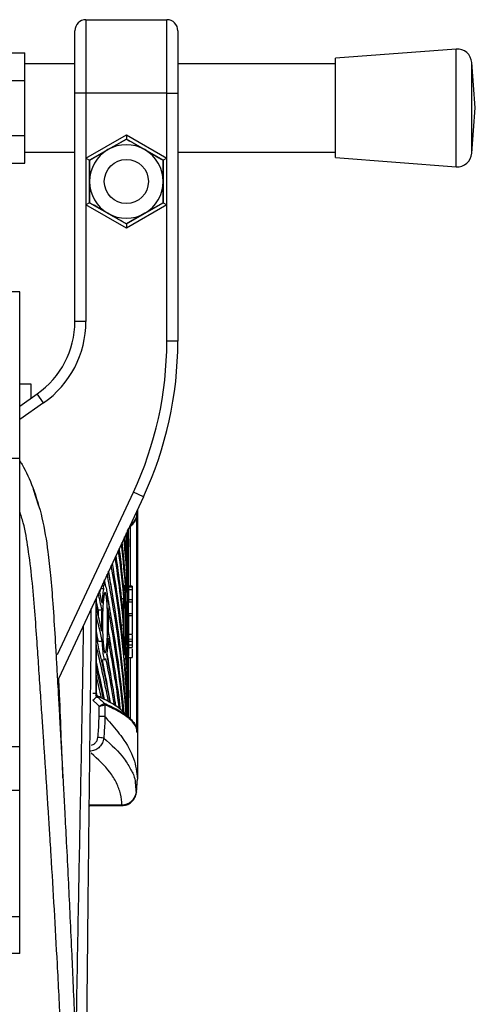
# Model space of a CAD drawing. Header units: millimetres. Extents: x 0 to 420, y 0 to 297.
# Tile 62 of 63: x 330 to 335, y 244 to 255. Entities that reach past the tile are written whole.
import ezdxf

# ---------------------------------------------------------------- set-up
doc = ezdxf.new("R2010")
doc.units = ezdxf.units.MM

msp = doc.modelspace()

# ---------------------------------------------------------------- linework, layer by layer
at = {"color": 7, "linetype": 'Continuous', "lineweight": 25}
for p, q in [((330.52868, 255.16589), (330.52868, 254.35772)), ((330.52868, 255.16589), (331.41767, 255.16589)), ((331.41767, 254.35772), (331.41767, 255.16589)), ((330.40746, 254.35772), (330.40746, 255.04467)), ((331.5389, 255.04467), (331.5389, 254.35772)), ((334.59474, 254.84263), (333.27065, 254.7416)), ((334.59474, 253.54955), (334.59474, 254.84263)), ((329.37383, 254.80267), (329.85874, 254.80267)), ((329.85874, 254.49938), (329.85874, 254.80267)), ((333.27065, 253.65057), (333.27065, 254.7416)), ((330.40746, 254.68099), (329.85874, 254.68099)), ((333.27065, 254.68099), (331.5389, 254.68099)), ((334.80617, 254.19609), (334.7682, 254.69376)), ((334.7682, 253.69842), (334.7682, 254.69376)), ((329.37383, 254.49938), (329.85874, 254.49938)), ((329.85874, 253.8928), (329.85874, 254.49938)), ((330.52868, 254.35772), (330.40746, 254.35772)), ((330.40746, 251.84844), (330.40746, 254.35772)), ((330.52868, 254.35772), (330.52868, 253.64455)), ((331.41767, 254.35772), (330.52868, 254.35772)), ((331.41767, 254.35772), (331.5389, 254.35772)), ((331.41767, 253.64455), (331.41767, 254.35772)), ((331.5389, 254.35772), (331.5389, 251.63127)), ((334.7682, 253.69842), (334.80617, 254.19609)), ((329.37383, 253.8928), (329.85874, 253.8928)), ((329.85874, 253.58951), (329.85874, 253.8928)), ((330.52868, 253.64455), (330.97318, 253.90117)), ((330.97318, 253.90117), (331.41767, 253.64455)), ((330.97318, 253.90117), (330.97318, 253.85451)), ((330.97318, 253.85451), (330.56909, 253.62122)), ((330.77114, 253.73787), (330.97318, 253.85451)), ((331.37726, 253.62122), (330.97318, 253.85451)), ((329.85874, 253.71119), (330.40746, 253.71119)), ((330.52868, 253.64455), (330.52868, 253.13129)), ((330.52868, 253.64455), (330.56909, 253.62122)), ((330.56909, 253.62122), (330.77114, 253.73787)), ((331.41767, 253.64455), (331.37726, 253.62122)), ((331.41767, 253.13129), (331.41767, 253.64455)), ((331.5389, 253.71119), (333.27065, 253.71119)), ((333.27065, 253.65057), (334.59474, 253.54955)), ((329.37383, 253.58951), (329.85874, 253.58951)), ((330.56909, 253.38792), (330.56909, 253.62122)), ((330.56909, 253.62122), (330.56909, 253.15462)), ((331.37726, 253.62122), (331.37726, 253.38792)), ((331.37726, 253.15462), (331.37726, 253.62122)), ((330.56909, 253.15462), (330.56909, 253.38792)), ((331.37726, 253.38792), (331.37726, 253.15462)), ((330.56909, 253.15462), (330.52868, 253.13129)), ((330.52868, 253.13129), (330.52868, 251.84844)), ((330.97318, 252.87466), (330.52868, 253.13129)), ((330.56909, 253.15462), (330.97318, 252.92132)), ((330.97318, 252.92132), (331.37726, 253.15462)), ((331.41767, 253.13129), (330.97318, 252.87466)), ((331.37726, 253.15462), (331.17522, 253.03797)), ((331.37726, 253.15462), (331.41767, 253.13129)), ((331.41767, 251.63127), (331.41767, 253.13129)), ((331.17522, 253.03797), (330.97318, 252.92132)), ((330.97318, 252.92132), (330.97318, 252.87466)), ((329.80133, 252.17566), (328.58907, 252.17566)), ((329.80133, 250.34428), (329.80133, 252.17566)), ((330.52868, 251.84844), (330.40746, 251.84844)), ((331.5389, 251.63127), (331.41767, 251.63127)), ((329.80133, 251.16545), (329.92256, 251.16545)), ((329.92256, 251.16545), (329.92256, 251.00406)), ((329.80133, 250.91918), (329.99391, 251.05403)), ((330.06344, 250.95472), (329.99391, 251.05403)), ((330.06344, 250.95472), (329.80133, 250.77119)), ((329.80133, 250.34428), (328.58907, 250.34428)), ((329.80133, 247.1751), (329.80133, 250.34428)), ((330.01051, 249.82013), (329.9537, 250.00158)), ((330.21788, 248.18935), (331.05043, 249.97476)), ((331.1603, 249.92353), (331.05043, 249.97476)), ((331.1603, 249.92353), (330.23056, 247.92969)), ((331.0944, 249.78221), (331.0944, 249.74786)), ((331.0944, 249.74784), (331.0944, 249.74786)), ((331.0944, 249.74786), (331.0944, 247.32992)), ((331.08728, 247.33696), (331.08728, 249.74082)), ((330.998, 249.57548), (331.02154, 249.59896)), ((331.0135, 249.60016), (331.0135, 248.94014)), ((330.99742, 249.46), (330.99742, 249.37445)), ((330.99742, 249.12759), (330.99742, 249.37445)), ((330.99573, 249.24259), (330.98901, 249.24258)), ((330.99573, 248.99577), (330.99573, 249.24259)), ((330.99742, 248.928), (330.99742, 249.12759)), ((330.68346, 248.90094), (330.68015, 248.8791)), ((330.69073, 248.91652), (330.72651, 248.91634)), ((330.95805, 248.94493), (330.94212, 248.94521)), ((330.99573, 248.91019), (330.98901, 248.91017)), ((330.99573, 248.66336), (330.99573, 248.91019)), ((330.99632, 248.90108), (330.99632, 248.78867)), ((331.03783, 248.90108), (330.99632, 248.90108)), ((331.03783, 248.92765), (330.99647, 248.92801)), ((331.03783, 248.93993), (330.99742, 248.94028)), ((331.03783, 248.93038), (330.99742, 248.9306)), ((331.03783, 248.93993), (331.03783, 248.93038)), ((331.03783, 248.93038), (331.03783, 248.92765)), ((331.03783, 248.92765), (331.03783, 248.90108)), ((331.03783, 248.90108), (331.03783, 248.78867)), ((330.63905, 248.8057), (330.63905, 247.76069)), ((330.63984, 248.80738), (330.63984, 248.71971)), ((330.90658, 248.80639), (330.94705, 248.80639)), ((331.03783, 248.78867), (330.99632, 248.78867)), ((331.03783, 248.78867), (331.03783, 248.76407)), ((330.66493, 248.67964), (330.70558, 248.6797)), ((331.03783, 248.76407), (330.99641, 248.76374)), ((331.03783, 248.76407), (331.03783, 248.63768)), ((330.63984, 248.6274), (330.63984, 248.38731)), ((330.99573, 248.57778), (330.98901, 248.57776)), ((330.99573, 248.33096), (330.99573, 248.57778)), ((331.03783, 248.61265), (330.9971, 248.61267)), ((331.03783, 248.63768), (330.99718, 248.63804)), ((330.99742, 248.50907), (330.99742, 248.6109)), ((331.03783, 248.63768), (331.03783, 248.61265)), ((331.03783, 248.61265), (331.03783, 248.58589)), ((331.03783, 248.61265), (331.03783, 248.41805)), ((330.9027, 248.51522), (330.94317, 248.51532)), ((331.03783, 248.3559), (330.99641, 248.35623)), ((331.03783, 248.40901), (330.99699, 248.40934)), ((331.03783, 248.41098), (330.99703, 248.41134)), ((330.99742, 248.41133), (330.99742, 248.41274)), ((330.99742, 248.26526), (330.99742, 248.40124)), ((331.03783, 248.41098), (331.03783, 248.40901)), ((331.03783, 248.40901), (331.03783, 248.3559)), ((331.03783, 248.3559), (331.03783, 248.3313)), ((330.63984, 248.295), (330.63984, 248.0549)), ((330.66766, 248.33495), (330.70831, 248.33501)), ((330.99632, 248.3313), (330.99632, 248.29313)), ((331.03783, 248.3313), (330.99632, 248.3313)), ((331.03783, 248.29313), (330.99632, 248.29313)), ((330.99647, 248.2662), (331.03783, 248.26656)), ((331.03783, 248.3313), (331.03783, 248.29313)), ((331.03783, 248.29313), (331.03783, 248.26656)), ((330.69967, 248.13246), (330.73962, 248.13315)), ((330.95544, 248.1328), (330.95808, 248.13284)), ((330.99742, 248.04481), (330.99742, 248.17705)), ((330.99742, 248.1549), (331.03783, 248.15525)), ((331.0135, 248.15142), (331.0135, 247.47489)), ((330.99742, 247.79796), (330.99742, 248.04481)), ((330.63984, 247.96259), (330.63984, 247.76035)), ((330.99742, 247.79796), (330.99742, 247.7124)), ((330.63905, 247.76069), (330.60346, 247.76069)), ((330.63905, 247.76069), (330.63984, 247.76035)), ((330.65182, 247.73161), (330.65147, 247.73175)), ((330.99742, 247.50288), (330.99742, 247.7124)), ((330.67286, 247.51233), (330.67286, 247.62003)), ((330.72983, 247.65393), (330.7295, 247.65384)), ((330.73688, 247.63675), (330.73662, 247.63674)), ((330.73662, 247.63674), (330.73662, 247.51218)), ((330.73662, 247.51218), (330.73662, 247.51218)), ((331.02154, 247.47882), (330.94041, 247.55976)), ((330.97069, 247.51235), (330.94901, 247.54175)), ((331.0944, 247.32992), (331.0944, 247.32993)), ((331.0944, 247.32992), (331.0944, 246.82109)), ((329.80133, 247.1751), (328.58907, 247.1751)), ((329.80133, 246.69463), (329.80133, 247.1751)), ((331.0944, 246.82109), (331.0944, 246.82108)), ((329.80133, 246.69463), (328.58907, 246.69463)), ((329.80133, 245.30621), (329.80133, 246.69463)), ((331.08334, 246.6794), (331.08332, 246.67824)), ((330.57025, 246.52517), (330.92405, 246.52826)), ((330.92402, 246.53537), (330.57041, 246.53229)), ((330.924, 246.53421), (330.92402, 246.53537)), ((330.92402, 246.53537), (330.92402, 246.53647)), ((329.80133, 245.30621), (328.58907, 245.30621)), ((329.80133, 244.90212), (329.80133, 245.30621)), ((329.80133, 244.90212), (328.58907, 244.90212)), ((329.80133, 244.90212), (328.58907, 244.90212)), ((329.80133, 244.90212), (328.58907, 244.90212))]:
    msp.add_line(p, q, dxfattribs=at)
at = {"color": 7, "linetype": 'Continuous', "lineweight": 25, "flags": 128}
for points in [[(330.65147, 247.73175), (330.69065, 247.69284), (330.69911, 247.68444), (330.72983, 247.65393)], [(330.67286, 247.62003), (330.65415, 247.63861), (330.6065, 247.68593)], [(330.54876, 245.00761), (330.54878, 245.00761), (330.54882, 245.00761)]]:
    msp.add_lwpolyline(points, dxfattribs=at)
at = {"color": 7, "linetype": 'Continuous', "lineweight": 25}
msp.add_circle((330.97318, 253.38792), 0.24245, dxfattribs=at)
for centre, radius, start, end in [((330.52868, 255.04467), 0.12123, 90, 180), ((331.41767, 255.04467), 0.12123, 0, 90), ((334.60704, 254.68146), 0.16163, 4.362914, 94.362914), ((330.97318, 253.38792), 0.40409, 60, 120), ((330.97318, 253.38792), 0.40409, 120, 180), ((330.97318, 253.38792), 0.40409, 0, 60), ((334.60704, 253.71072), 0.16163, 265.637086, 355.637086), ((330.97318, 253.38792), 0.40409, 180, 240), ((330.97318, 253.38792), 0.40409, 300, 0), ((330.97318, 253.38792), 0.40409, 240, 300), ((329.43765, 251.84844), 0.96981, 305, 0), ((329.43765, 251.84844), 1.09103, 305, 0), ((327.49804, 251.63127), 3.91963, 335, 0), ((327.49804, 251.63127), 4.04086, 335, 0), ((328.60077, 249.69906), 2.84177, 314.894576, 316.189069), ((330.71224, 247.63663), 0.02438, 0.277753, 44.920631), ((330.71271, 247.63688), 0.02417, 359.696271, 44.891987), ((328.35618, 223.62287), 23.76625, 84.281638, 84.435221), ((328.48637, 246.95569), 2.6115, 353.951634, 357.045487), ((330.92285, 246.69789), 0.16142, 270.414608, 353.820729), ((330.92286, 246.69678), 0.16141, 270.410746, 353.821446)]:
    msp.add_arc(centre, radius, start, end, dxfattribs=at)
for centre, major_axis, ratio, start_param, end_param in [((261.67252, 248.3872), (69.32413, 0.79043), 0.41416896, 0.00226265, 0.01300248), ((261.67252, 249.78243), (69.32413, -0.79043), 0.41416896, 0.0047223, 0.01983304), ((261.67252, 248.71961), (69.32413, 0.79043), 0.41416896, 6.27846301, 6.28537224), ((261.67252, 250.11484), (69.32413, -0.79043), 0.41416896, 0.0047223, 0.00869473), ((261.67252, 248.7852), (69.32413, -0.79043), 0.41416896, 0.03050468, 0.04974913), ((261.67252, 247.72239), (69.32413, 0.79043), 0.41416896, 0.00226265, 0.03325557), ((261.67252, 249.11761), (69.32413, -0.79043), 0.41416896, 0.01170725, 0.04016925), ((261.67252, 248.05479), (69.32413, 0.79043), 0.41416896, 0.00226265, 0.02335876), ((261.67252, 249.45002), (69.32413, -0.79043), 0.41416896, 0.01170725, 0.03017133), ((261.67252, 247.05757), (69.32413, 0.79043), 0.41416896, 0.03340102, 0.05188819), ((261.67252, 248.45279), (69.32413, -0.79043), 0.41416896, 0.04190878, 0.05896017), ((261.67252, 247.38998), (69.32413, 0.79043), 0.41416896, 0.02409449, 0.04274998), ((261.67252, 246.72516), (69.32413, 0.79043), 0.41416896, 0.03484296, 0.0607082), ((261.67252, 248.12039), (69.32413, -0.79043), 0.41416896, 0.04423013, 0.06784266), ((261.67252, 247.45557), (69.32413, -0.79043), 0.41416896, 0.02996224, 0.08475056), ((261.67252, 246.39275), (69.28372, 0.78997), 0.41416896, 0.05988044, 0.06708911), ((261.67252, 246.39275), (69.32413, 0.79043), 0.41416896, 0.01159064, 0.06924173), ((261.67252, 247.78798), (69.32413, -0.79043), 0.41416896, 0.04119837, 0.07643007), ((261.67252, 247.12316), (69.32413, -0.79043), 0.41416896, 0.09098053, 0.09282427), ((261.67252, 246.06034), (69.28372, 0.78997), 0.41416896, 0.07292257, 0.0754317), ((261.67252, 246.06034), (69.32413, 0.79043), 0.41416896, 0.02372889, 0.07751555), ((261.67252, 246.79075), (69.32413, -0.79043), 0.41416896, 0.09597249, 0.10068331), ((261.67252, 245.72794), (69.32413, 0.79043), 0.41416896, 0.08371258, 0.08555257), ((261.67252, 245.39553), (69.28372, 0.78997), 0.41416896, 0.08713328, 0.09100046), ((261.67252, 245.39553), (69.32413, 0.79043), 0.41416896, 0.0870683, 0.09337248), ((261.67252, 247.12316), (69.32413, -0.79043), 0.41416896, 0.04209662, 0.08685777), ((261.67252, 246.06034), (69.28372, 0.78997), 0.41416896, 0.05988044, 0.06918821), ((261.67252, 248.7852), (69.32413, -0.79043), 0.41416896, 0.01170725, 0.02702137), ((261.67252, 246.45834), (69.32413, -0.79043), 0.41416896, 0.09671586, 0.10633514), ((261.67252, 245.72794), (69.32413, 0.79043), 0.41416896, 0.03628765, 0.07617321), ((261.67252, 247.95743), (69.32416, 0.78417), 0.40823805, 6.27856753, 6.28396767), ((261.67252, 245.06312), (69.32413, 0.79043), 0.41416896, 0.08663768, 0.09689055), ((261.67252, 248.45279), (69.32413, -0.79043), 0.41416896, 0.0047223, 0.03264223), ((261.67252, 247.38998), (69.32413, 0.79043), 0.41416896, 6.27846301, 6.29864125), ((261.67252, 245.06312), (69.28372, 0.78997), 0.41416896, 0.08670251, 0.09100046), ((261.67252, 245.72794), (69.28372, 0.78997), 0.41416896, 0.05988044, 0.06952343), ((261.67252, 246.79075), (69.32413, -0.79043), 0.41416896, 0.05505899, 0.08527556), ((261.67252, 247.05757), (69.32413, 0.79043), 0.41416896, 6.27846301, 6.30632918), ((261.67252, 246.12594), (69.32413, -0.79043), 0.41416896, 0.08101521, 0.10633514), ((261.67252, 245.39553), (69.32413, 0.79043), 0.41416896, 0.04902597, 0.07621749), ((261.67252, 249.16254), (69.32416, -0.78416), 0.40823763, 6.28240294, 6.28427947), ((261.67252, 244.73071), (69.32413, 0.79043), 0.41416896, 0.07507717, 0.09689055), ((261.67252, 246.72516), (69.32413, 0.79043), 0.41416896, 6.28233406, 6.30827811), ((261.67252, 248.12039), (69.32413, -0.79043), 0.41416896, 0.00606902, 0.03371563), ((261.67252, 244.73071), (69.28372, 0.78997), 0.41416896, 0.07596204, 0.09100046), ((261.67252, 245.06312), (69.28372, 0.78997), 0.41416896, 0.06307451, 0.07961183), ((261.67252, 245.06312), (69.32413, 0.79043), 0.41416896, 0.06204139, 0.08004536), ((261.67252, 246.45834), (69.32413, -0.79043), 0.41416896, 0.06803146, 0.08793988), ((261.67252, 245.39553), (69.28372, 0.78997), 0.41416896, 0.05988044, 0.07024641), ((261.67252, 247.78798), (69.32413, -0.79043), 0.41416896, 0.01729289, 0.04014147), ((261.67252, 245.79353), (69.32413, -0.79043), 0.41416896, 0.09401119, 0.10633514), ((261.67252, 244.3983), (69.32413, 0.79043), 0.41416896, 0.08813426, 0.09689055), ((261.67252, 244.3983), (69.28372, 0.78997), 0.41416896, 0.08826463, 0.09100046)]:
    msp.add_ellipse(centre, major_axis=major_axis, ratio=ratio, start_param=start_param, end_param=end_param, dxfattribs=at)
for points, knots in [([(330.97318, 253.85451), (330.97582, 253.85299), (331.04242, 253.81454), (331.11016, 253.77543), (331.17522, 253.73787)], [0, 0, 0, 0, 0.03966261, 1, 1, 1, 1]), ([(331.17522, 253.73787), (331.22736, 253.70777), (331.29514, 253.66863), (331.36186, 253.63011), (331.37726, 253.62122)], [0, 0, 0, 0, 0.76914426, 1, 1, 1, 1]), ([(330.77114, 253.03797), (330.70608, 253.07553), (330.63833, 253.11464), (330.57173, 253.15309), (330.56909, 253.15462)], [0, 0, 0, 0, 0.960337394, 1, 1, 1, 1]), ([(330.97318, 252.92132), (330.95777, 252.93021), (330.89105, 252.96873), (330.82327, 253.00787), (330.77114, 253.03797)], [0, 0, 0, 0, 0.23085574, 1, 1, 1, 1]), ([(329.80133, 250.3173), (329.8099, 250.30408), (329.86896, 250.21298), (329.95861, 250.00488), (330.05556, 249.68387), (330.1082, 249.35806), (330.14271, 249.04293), (330.16773, 248.72696), (330.18647, 248.42675), (330.20184, 248.16016), (330.21262, 247.96956), (330.22235, 247.79793), (330.23117, 247.64199), (330.2404, 247.47813), (330.25001, 247.30624), (330.25999, 247.12623), (330.27056, 246.9334), (330.28263, 246.7106), (330.29708, 246.4389), (330.31456, 246.10217), (330.33304, 245.73424), (330.35218, 245.33807), (330.36961, 244.96136), (330.38666, 244.57535), (330.40461, 244.14922), (330.42365, 243.66647), (330.44296, 243.13264), (330.46041, 242.60574), (330.4706, 242.2511), (330.47557, 242.078)], [0, 0, 0, 0, 0.00569624, 0.0392385, 0.0812727, 0.12669991, 0.1581842, 0.19582005, 0.24118559, 0.26685605, 0.29229286, 0.31015639, 0.32896183, 0.3487224, 0.36945061, 0.3911582, 0.41385613, 0.43922307, 0.47176669, 0.51215784, 0.56104095, 0.60485847, 0.65545542, 0.69728309, 0.74445102, 0.80954245, 0.8718254, 0.93743662, 1, 1, 1, 1]), ([(330.32809, 242.07352), (330.32157, 242.29142), (330.30831, 242.73459), (330.28206, 243.41024), (330.25127, 244.09776), (330.21756, 244.75966), (330.18248, 245.38772), (330.15563, 245.83673), (330.13699, 246.13785), (330.12727, 246.293), (330.11723, 246.45114), (330.10688, 246.61226), (330.09623, 246.77637), (330.08543, 246.94091), (330.0739, 247.1148), (330.06106, 247.30694), (330.04616, 247.52876), (330.0292, 247.78027), (330.01092, 248.04984), (329.99076, 248.34884), (329.9676, 248.67045), (329.9387, 249.01363), (329.89838, 249.33705), (329.857, 249.58874), (329.81483, 249.72254), (329.80133, 249.76536)], [0, 0, 0, 0, 0.08474418, 0.17235912, 0.26284879, 0.35228011, 0.43000267, 0.50738589, 0.52714232, 0.54728712, 0.56782032, 0.58874191, 0.61005192, 0.63175036, 0.65284676, 0.67779954, 0.70660869, 0.73927422, 0.77579612, 0.81164717, 0.85577149, 0.90115492, 0.94548137, 0.98255275, 1, 1, 1, 1]), ([(331.00803, 249.59698), (331.01028, 249.59894), (331.02773, 249.61415), (331.05415, 249.64264), (331.08659, 249.69096), (331.09141, 249.72604), (331.0944, 249.74784)], [0, 0, 0, 0, 0.038965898, 0.302792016, 0.566618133, 1, 1, 1, 1]), ([(331.07355, 249.67527), (331.07285, 249.67194), (331.06937, 249.65534), (331.04613, 249.62548), (331.02019, 249.59654), (331.00217, 249.58087), (330.99939, 249.57846)], [0, 0, 0, 0, 0.10306383, 0.5141529, 0.925242, 1, 1, 1, 1]), ([(330.709, 248.75529), (330.71154, 248.79185), (330.71633, 248.86089), (330.72326, 248.8986), (330.72651, 248.91634)], [0, 0, 0, 0, 0.52954166, 1, 1, 1, 1]), ([(330.73968, 248.94462), (330.74358, 248.93998), (330.75139, 248.93066), (330.75926, 248.87673), (330.76286, 248.83605), (330.76371, 248.82643)], [0, 0, 0, 0, 0.43145696, 0.86546205, 1, 1, 1, 1]), ([(330.96568, 248.29765), (330.96477, 248.27346), (330.96295, 248.22508), (330.95928, 248.19519), (330.95535, 248.20211), (330.95153, 248.24755), (330.94833, 248.32573), (330.94622, 248.42798), (330.94551, 248.54269), (330.94632, 248.65693), (330.94851, 248.75786), (330.95175, 248.83414), (330.9556, 248.87718), (330.95954, 248.88208), (330.96312, 248.84825), (330.96599, 248.77951), (330.96793, 248.68366), (330.9688, 248.5714), (330.96855, 248.45594), (330.9674, 248.36167), (330.96616, 248.31544), (330.96568, 248.29765)], [0, 0, 0, 0, 0.05370085, 0.107401, 0.16111805, 0.214849, 0.26857504, 0.32227575, 0.37594176, 0.42958299, 0.48322434, 0.53689062, 0.59059154, 0.64431766, 0.69804855, 0.75176548, 0.80545946, 0.8591318, 0.91279031, 0.96644543, 1, 1, 1, 1]), ([(330.9495, 248.86599), (330.95061, 248.88428), (330.95315, 248.92594), (330.95625, 248.951), (330.95787, 248.94357), (330.95802, 248.9429)], [0, 0, 0, 0, 0.41643176, 0.94794165, 1, 1, 1, 1]), ([(330.96203, 248.92621), (330.96336, 248.9082), (330.96601, 248.8722), (330.96876, 248.76889), (330.97003, 248.67193), (330.97033, 248.61351), (330.9704, 248.59984)], [0, 0, 0, 0, 0.30266322, 0.60519303, 0.90756852, 1, 1, 1, 1]), ([(330.99647, 248.9278), (330.99645, 248.92768), (330.99642, 248.92742), (330.99638, 248.92339), (330.99635, 248.91693), (330.99632, 248.90908), (330.99632, 248.90357), (330.99632, 248.90108)], [0, 0, 0, 0, 0.17914827, 0.39382372, 0.60849779, 0.8231687, 1, 1, 1, 1]), ([(330.75966, 248.30616), (330.75725, 248.28214), (330.75245, 248.23412), (330.74304, 248.20363), (330.73323, 248.20913), (330.72392, 248.25255), (330.71629, 248.32835), (330.71131, 248.42792), (330.7096, 248.53974), (330.71136, 248.65121), (330.71635, 248.75), (330.72393, 248.82524), (330.73319, 248.86845), (330.74304, 248.87454), (330.75233, 248.84257), (330.76005, 248.77611), (330.7654, 248.68288), (330.76789, 248.57348), (330.76726, 248.46083), (330.76417, 248.36883), (330.76091, 248.32352), (330.75966, 248.30616)], [0, 0, 0, 0, 0.05380404, 0.10760312, 0.16151831, 0.21550142, 0.26942201, 0.32316797, 0.37670505, 0.43010079, 0.48349336, 0.5370217, 0.59075653, 0.64466936, 0.69865246, 0.75257487, 0.80634185, 0.85992939, 0.91338519, 0.9668046, 1, 1, 1, 1]), ([(330.94333, 248.60025), (330.94375, 248.6447), (330.94448, 248.72021), (330.9463, 248.78127), (330.94705, 248.80639)], [0, 0, 0, 0, 0.58867165, 1, 1, 1, 1]), ([(330.99632, 248.78867), (330.99632, 248.78565), (330.99633, 248.77959), (330.99635, 248.77156), (330.99638, 248.76633), (330.9964, 248.76439), (330.99641, 248.76374)], [0, 0, 0, 0, 0.28447462, 0.56945132, 0.85443039, 1, 1, 1, 1]), ([(330.53613, 243.61998), (330.53628, 243.64208), (330.53822, 243.917), (330.54329, 244.44629), (330.5509, 245.22307), (330.55946, 246.01527), (330.56862, 246.81962), (330.57685, 247.4941), (330.58344, 248.03133), (330.58863, 248.39107), (330.58813, 248.60951), (330.58794, 248.69609)], [0, 0, 0, 0, 0.0131445, 0.16356447, 0.31227014, 0.47086549, 0.62928067, 0.78576308, 0.86935637, 0.94822166, 1, 1, 1, 1]), ([(330.66493, 248.67964), (330.6642, 248.66066), (330.66345, 248.64088), (330.66339, 248.61989), (330.66338, 248.61904)], [0, 0, 0, 0, 0.95948592, 1, 1, 1, 1]), ([(330.70429, 248.44418), (330.70366, 248.48896), (330.70255, 248.56878), (330.70465, 248.64587), (330.70558, 248.6797)], [0, 0, 0, 0, 0.56102331, 1, 1, 1, 1]), ([(330.77071, 248.70104), (330.77188, 248.65817), (330.77413, 248.57579), (330.77311, 248.48986), (330.77263, 248.44865)], [0, 0, 0, 0, 0.52038905, 1, 1, 1, 1]), ([(330.99718, 248.6378), (330.99717, 248.6377), (330.99716, 248.63748), (330.99714, 248.63355), (330.99712, 248.62715), (330.99711, 248.61975), (330.9971, 248.61471), (330.9971, 248.61267)], [0, 0, 0, 0, 0.18008847, 0.40297936, 0.62586985, 0.84875924, 1, 1, 1, 1]), ([(330.9971, 248.61267), (330.99711, 248.54636), (330.99713, 248.43207), (330.9973, 248.29297), (330.99741, 248.21403), (330.99742, 248.18637), (330.99742, 248.17705)], [0, 0, 0, 0, 0.38585885, 0.66493358, 0.88714782, 1, 1, 1, 1]), ([(330.50031, 248.50818), (330.49522, 248.18438), (330.48409, 247.4772), (330.46153, 246.37382), (330.43958, 245.16079), (330.42367, 244.33022), (330.41755, 243.89465), (330.4175, 243.89102)], [0, 0, 0, 0, 0.2125305, 0.46416843, 0.71529102, 0.99762507, 1, 1, 1, 1]), ([(330.95131, 248.18077), (330.95044, 248.19535), (330.94813, 248.23385), (330.94515, 248.32745), (330.9435, 248.43182), (330.94325, 248.49622), (330.94317, 248.51532)], [0, 0, 0, 0, 0.20128692, 0.53121859, 0.86098152, 1, 1, 1, 1]), ([(330.97051, 248.51223), (330.97032, 248.46688), (330.96999, 248.38993), (330.96878, 248.32494), (330.96829, 248.29826)], [0, 0, 0, 0, 0.58942687, 1, 1, 1, 1]), ([(330.77046, 248.36989), (330.76864, 248.33015), (330.76539, 248.25953), (330.75991, 248.21298), (330.75752, 248.19264)], [0, 0, 0, 0, 0.56283687, 1, 1, 1, 1]), ([(330.99641, 248.35623), (330.9964, 248.35484), (330.99637, 248.35204), (330.99634, 248.34478), (330.99632, 248.3375), (330.99632, 248.33289), (330.99632, 248.3313)], [0, 0, 0, 0, 0.279849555, 0.564821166, 0.849789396, 1, 1, 1, 1]), ([(330.99703, 248.41096), (330.99702, 248.41104), (330.99701, 248.41122), (330.997, 248.41), (330.99699, 248.40934)], [0, 0, 0, 0, 0.45880026, 1, 1, 1, 1]), ([(330.73955, 248.13724), (330.73865, 248.13598), (330.73385, 248.12926), (330.72497, 248.16315), (330.71486, 248.23241), (330.71038, 248.30263), (330.70831, 248.33501)], [0, 0, 0, 0, 0.07479935, 0.39881248, 0.72279079, 1, 1, 1, 1]), ([(330.96661, 248.23573), (330.9655, 248.20819), (330.96327, 248.15301), (330.96027, 248.13997), (330.95877, 248.13344)], [0, 0, 0, 0, 0.49891752, 1, 1, 1, 1]), ([(330.99632, 248.29313), (330.99632, 248.29011), (330.99633, 248.28406), (330.99635, 248.27598), (330.99639, 248.26994), (330.99643, 248.26652), (330.99646, 248.26654), (330.99647, 248.26654)], [0, 0, 0, 0, 0.21435453, 0.42908739, 0.64382203, 0.85856021, 1, 1, 1, 1]), ([(331.03783, 248.25204), (331.03783, 248.23625), (331.03783, 248.19842), (331.03783, 248.16268), (331.03783, 248.15802), (331.03783, 248.15596)], [0, 0, 0, 0, 0.28499276, 0.68303236, 1, 1, 1, 1]), ([(330.95803, 248.13591), (330.95672, 248.13714), (330.95535, 248.13842), (330.954, 248.14994), (330.95394, 248.15041)], [0, 0, 0, 0, 0.95858412, 1, 1, 1, 1]), ([(330.27677, 246.83532), (330.27055, 246.97859), (330.25788, 247.27057), (330.24419, 247.64937), (330.23354, 247.86979), (330.23064, 247.92986)], [0, 0, 0, 0, 0.41205781, 0.8397749, 1, 1, 1, 1]), ([(330.63905, 247.76069), (330.63904, 247.76059), (330.63855, 247.75678), (330.63733, 247.74715), (330.63628, 247.73595), (330.63565, 247.72916)], [0, 0, 0, 0, 0.00994165, 0.40018147, 1, 1, 1, 1]), ([(330.63905, 247.76069), (330.63907, 247.75991), (330.63921, 247.75454), (330.6417, 247.74368), (330.64804, 247.73594), (330.65147, 247.73175)], [0, 0, 0, 0, 0.07186819, 0.49878626, 1, 1, 1, 1]), ([(330.63984, 247.76035), (330.64044, 247.75504), (330.64157, 247.74519), (330.64757, 247.736), (330.65126, 247.73218), (330.65182, 247.73161)], [0, 0, 0, 0, 0.49797232, 0.9247743, 1, 1, 1, 1]), ([(330.69877, 247.71289), (330.69159, 247.71631), (330.67624, 247.72362), (330.65641, 247.73265), (330.64372, 247.73826), (330.63984, 247.73998)], [0, 0, 0, 0, 0.378417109, 0.809859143, 1, 1, 1, 1]), ([(330.94398, 247.55418), (330.93772, 247.56091), (330.9167, 247.58351), (330.87402, 247.61425), (330.81098, 247.65429), (330.74306, 247.69155), (330.67837, 247.72093), (330.64926, 247.73415)], [0, 0, 0, 0, 0.11340967, 0.38063397, 0.51424302, 0.78146733, 1, 1, 1, 1]), ([(330.69877, 247.71289), (330.69989, 247.71235), (330.70549, 247.70965), (330.71301, 247.70597), (330.7193, 247.70283), (330.72126, 247.70185)], [0, 0, 0, 0, 0.146921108, 0.73460584, 1, 1, 1, 1]), ([(330.77681, 247.6725), (330.7714, 247.67549), (330.76014, 247.68173), (330.74194, 247.69136), (330.72866, 247.69815), (330.72158, 247.7017), (330.72126, 247.70185)], [0, 0, 0, 0, 0.306067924, 0.637612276, 0.983828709, 1, 1, 1, 1]), ([(330.67286, 247.62003), (330.67301, 247.62011), (330.67624, 247.62203), (330.68587, 247.62773), (330.70083, 247.63661), (330.71543, 247.64532), (330.72594, 247.65163), (330.72831, 247.6531), (330.7295, 247.65384)], [0, 0, 0, 0, 0.00531559, 0.11769986, 0.35085354, 0.57006789, 0.78357989, 1, 1, 1, 1]), ([(330.67286, 247.62003), (330.67303, 247.62007), (330.67666, 247.62101), (330.68749, 247.62383), (330.70432, 247.62822), (330.72076, 247.63253), (330.73259, 247.63565), (330.73527, 247.63638), (330.73662, 247.63674)], [0, 0, 0, 0, 0.00531559, 0.11769986, 0.35085354, 0.57006788, 0.78357989, 1, 1, 1, 1]), ([(330.72983, 247.65393), (330.75447, 247.64304), (330.80899, 247.61894), (330.88064, 247.58157), (330.94558, 247.54183), (330.98508, 247.51199), (331.01911, 247.48214), (331.04624, 247.4523), (331.06937, 247.42244), (331.07285, 247.40584), (331.07355, 247.40251)], [0, 0, 0, 0, 0.1302824, 0.28834296, 0.44652651, 0.60473742, 0.64425176, 0.80231228, 0.96037278, 1, 1, 1, 1]), ([(331.0944, 247.32993), (331.09139, 247.35174), (331.08654, 247.38681), (331.05427, 247.43514), (331.02616, 247.46498), (330.9922, 247.49482), (330.95265, 247.52466), (330.88771, 247.5644), (330.81605, 247.60176), (330.76152, 247.62586), (330.73688, 247.63675)], [0, 0, 0, 0, 0.21281925, 0.34237541, 0.47193157, 0.50431996, 0.63399938, 0.76365637, 0.89321253, 1, 1, 1, 1]), ([(330.77681, 247.6725), (330.77777, 247.67196), (330.78259, 247.66926), (330.78892, 247.66564), (330.7942, 247.66257), (330.79576, 247.66166)], [0, 0, 0, 0, 0.14942534, 0.747127, 1, 1, 1, 1]), ([(330.8077, 247.65457), (330.80768, 247.65458), (330.80383, 247.65694), (330.79979, 247.65931), (330.79576, 247.66166)], [0, 0, 0, 0, 0.00533809, 1, 1, 1, 1]), ([(330.66082, 247.27711), (330.66548, 247.3348), (330.6718, 247.41311), (330.67264, 247.49164), (330.67286, 247.51233)], [0, 0, 0, 0, 0.73657409, 1, 1, 1, 1]), ([(330.67286, 247.51233), (330.67511, 247.51233), (330.68471, 247.51231), (330.70126, 247.51227), (330.71918, 247.51223), (330.73225, 247.5122), (330.73516, 247.51219), (330.73662, 247.51218)], [0, 0, 0, 0, 0.07160669, 0.30681144, 0.53787451, 0.76893725, 1, 1, 1, 1]), ([(330.73662, 247.51218), (330.73638, 247.49092), (330.7355, 247.41035), (330.729, 247.33), (330.72422, 247.27085)], [0, 0, 0, 0, 0.263884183, 1, 1, 1, 1]), ([(330.73662, 247.51218), (330.73938, 247.50782), (330.75639, 247.48092), (330.82814, 247.40609), (330.95152, 247.25013), (331.0701, 247.04489), (331.0863, 246.89572), (331.0944, 246.82109)], [0, 0, 0, 0, 0.01170126, 0.07220884, 0.31419353, 0.65688711, 1, 1, 1, 1]), ([(330.72422, 247.27085), (330.72065, 247.25309), (330.71352, 247.21755), (330.68132, 247.17246), (330.63737, 247.14022), (330.59608, 247.1272), (330.57178, 247.12603), (330.56539, 247.12572)], [0, 0, 0, 0, 0.22968814, 0.45959689, 0.68877935, 0.91808895, 1, 1, 1, 1]), ([(330.58843, 247.1944), (330.59506, 247.19601), (330.61222, 247.20018), (330.63509, 247.21829), (330.6545, 247.24501), (330.65871, 247.26641), (330.66082, 247.27711)], [0, 0, 0, 0, 0.173224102, 0.448340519, 0.724189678, 1, 1, 1, 1]), ([(330.72422, 247.27085), (330.80727, 247.19647), (330.93386, 247.08311), (331.02696, 246.9144), (331.0763, 246.83143), (331.07626, 246.65638), (331.08334, 246.68052), (331.08334, 246.68052)], [0, 0, 0, 0, 0.38876695, 0.59252789, 0.79628932, 0.99999932, 1, 1, 1, 1]), ([(330.92402, 246.53647), (330.92105, 246.57672), (330.91512, 246.65722), (330.8682, 246.7776), (330.77931, 246.92715), (330.66095, 247.03591), (330.58586, 247.10491)], [0, 0, 0, 0, 0.21111445, 0.42222911, 0.63343366, 1, 1, 1, 1]), ([(331.08313, 246.67097), (331.0855, 246.69463), (331.09023, 246.7419), (331.09301, 246.78931), (331.0944, 246.81298)], [0, 0, 0, 0, 0.50056851, 1, 1, 1, 1]), ([(330.92462, 246.53), (330.94227, 246.5312), (330.97624, 246.53351), (331.01827, 246.55739), (331.04805, 246.58575), (331.06666, 246.61452), (331.07714, 246.64052), (331.08194, 246.66106), (331.08352, 246.6736), (331.08379, 246.67816), (331.08379, 246.67825)], [0, 0, 0, 0, 0.219132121, 0.42173197, 0.589603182, 0.731409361, 0.847931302, 0.937816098, 0.998806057, 1, 1, 1, 1]), ([(331.08334, 246.68052), (331.08334, 246.68052), (331.08334, 246.68015), (331.08334, 246.67978), (331.08334, 246.6794)], [0, 0, 0, 0, 0.00036549, 1, 1, 1, 1])]:
    msp.add_open_spline(points, degree=3, knots=knots, dxfattribs=at)

doc.saveas('drawing.dxf')
